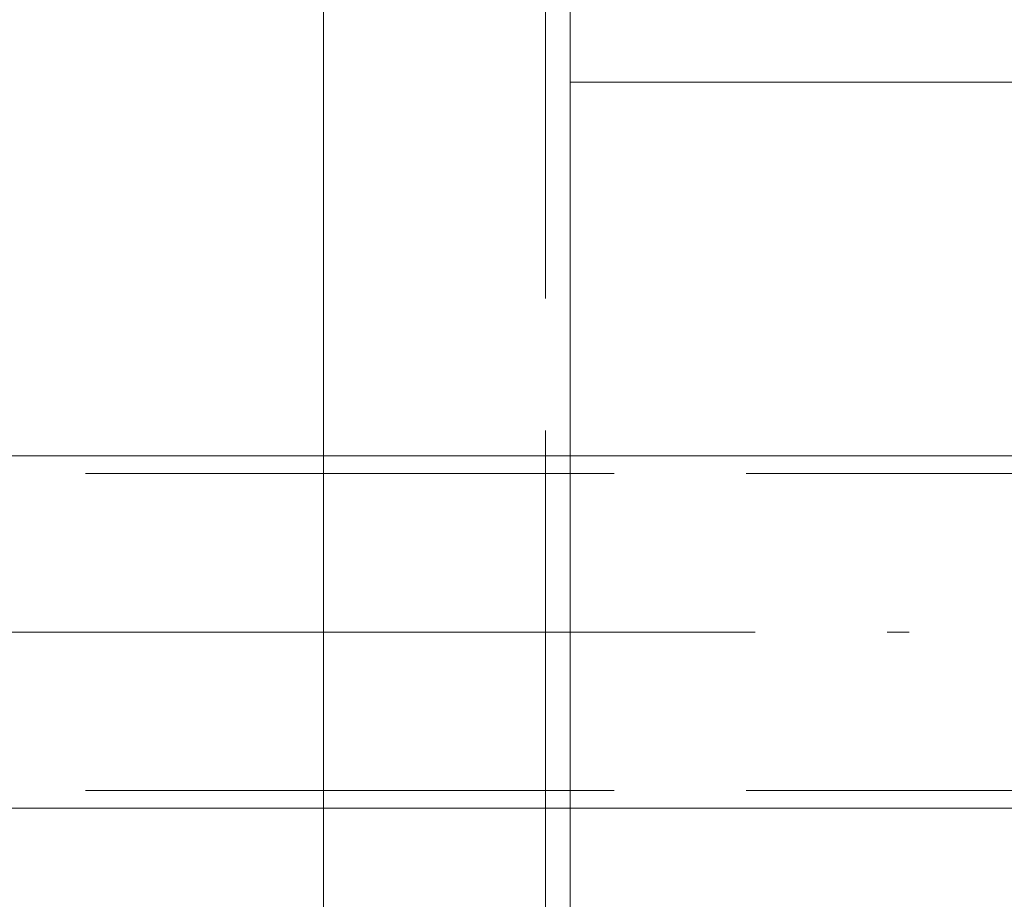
# Paper-space layout 'Layout1' of a CAD drawing. Extents: x -2 to 1033, y -36 to 596.
# Tile 91 of 182: x 695.25 to 700.84, y 461.74 to 466.74. Entities that reach past the tile are written whole.
import ezdxf

# ---------------------------------------------------------------- set-up
doc = ezdxf.new("R2010")
doc.units = 0
doc.linetypes.add('ACAD_ISO02W100', pattern=[15, 12, -3])
doc.linetypes.add('ACAD_ISO04W100', pattern=[30.5, 24, -3, 0.5, -3])
doc.layers.add('SS_1.ET-HALA_TaO-JD-LAVKA-ZEBRIK', color=9, linetype='CONTINUOUS', lineweight=13)
doc.layers.add('SS_1.ET-HALA_TaO-KCE_LEMOVANI', color=9, linetype='CONTINUOUS', lineweight=13)

psp = doc.layouts.get("Layout1")

# ---------------------------------------------------------------- linework, layer by layer
at = {"layer": 'SS_1.ET-HALA_TaO-JD-LAVKA-ZEBRIK', "color": 9, "linetype": 'ACAD_ISO02W100', "ltscale": 0.25}
psp.add_line((698.2304, 498.1539), (698.2304, 452.1604), dxfattribs=at)
at = {"layer": 'SS_1.ET-HALA_TaO-JD-LAVKA-ZEBRIK', "color": 5, "linetype": 'Continuous', "ltscale": 0.25}
for p, q in [((698.3704, 452.1604), (698.3704, 498.1604)), ((696.9704, 498.0957), (696.9704, 452.1604)), ((698.3704, 466.3804), (706.3704, 466.3804))]:
    psp.add_line(p, q, dxfattribs=at)
at = {"layer": 'SS_1.ET-HALA_TaO-JD-LAVKA-ZEBRIK', "color": 9, "linetype": 'ACAD_ISO04W100', "ltscale": 0.25}
psp.add_line((698.3704, 452.1604), (698.3704, 498.1604), dxfattribs=at)
at = {"layer": 'SS_1.ET-HALA_TaO-KCE_LEMOVANI', "color": 5, "linetype": 'Continuous', "ltscale": 0.25}
for p, q in [((696.9704, 464.2604), (687.0004, 464.2604)), ((706.3704, 464.2604), (698.3704, 464.2604)), ((687.0004, 462.2604), (696.9704, 462.2604)), ((698.3704, 462.2604), (706.3704, 462.2604))]:
    psp.add_line(p, q, dxfattribs=at)
at = {"layer": 'SS_1.ET-HALA_TaO-KCE_LEMOVANI', "color": 9, "linetype": 'ACAD_ISO02W100', "ltscale": 0.25}
for p, q in [((698.3704, 464.2604), (696.9704, 464.2604)), ((586.8704, 464.1604), (710.6704, 464.1604)), ((586.8704, 462.3604), (710.6704, 462.3604)), ((696.9704, 462.2604), (698.3704, 462.2604))]:
    psp.add_line(p, q, dxfattribs=at)
at = {"layer": 'SS_1.ET-HALA_TaO-KCE_LEMOVANI', "color": 9, "linetype": 'ACAD_ISO04W100', "ltscale": 0.25}
psp.add_line((714.6704, 463.2604), (584.6704, 463.2604), dxfattribs=at)

doc.saveas('drawing.dxf')
